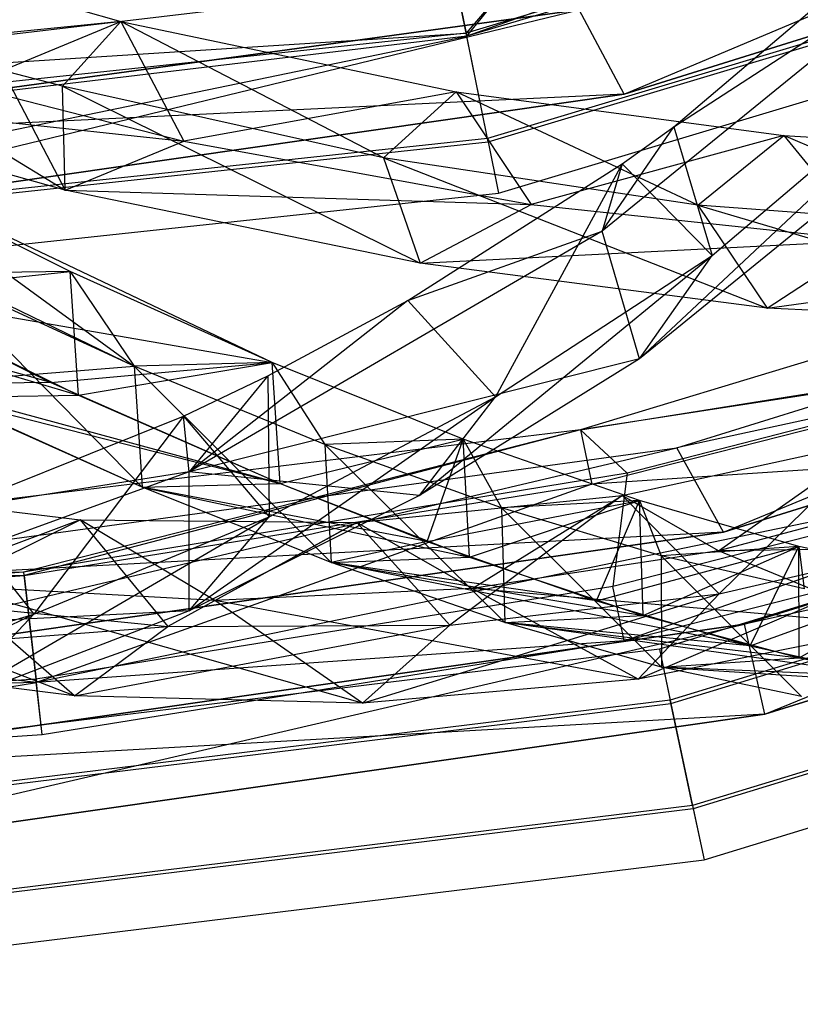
# Model space of a CAD drawing. Extents: x 5.4 to 34.8, y -14.7 to 14.7.
# Tile 99 of 251: x 21.7 to 23.4, y -14.7 to -12.6. Entities that reach past the tile are written whole.
import ezdxf

# ---------------------------------------------------------------- set-up
doc = ezdxf.new("R2010")
doc.units = 0
doc.header["$LTSCALE"] = 2.54
doc.layers.get('0').update_dxf_attribs({"color": 13, "linetype": 'CONTINUOUS'})

# ---------------------------------------------------------------- blocks, each defined once
blk = doc.blocks.new('BOHO_S_PM_7777_STL')
at = {"color": 0}
for p, q in [((24.9036, -11.832, 2.1618), (22.6708, -12.6274, 2.3618)), ((24.9036, -11.832, 2.1618), (22.6708, -12.6274, 2.3618)), ((24.9449, -11.9372, 1.9575), (22.6693, -12.6202, 1.9575)), ((24.9449, -11.9372, 1.9575), (22.6693, -12.6202, 1.9575)), ((24.9476, -11.9441, 2.3618), (22.6708, -12.6274, 2.3618)), ((24.9476, -11.9441, 2.3618), (22.6708, -12.6274, 2.3618)), ((23.0121, -12.7528, 15.0829), (24.9455, -11.9386, 15.0829)), ((23.0121, -12.7528, 15.0829), (24.9455, -11.9386, 15.0829)), ((23.0121, -12.7528, 15.0829), (25.0204, -12.1241, 15.0829)), ((25.0204, -12.1241, 14.8829), (23.0121, -12.7528, 14.8829)), ((25.0204, -12.1241, 14.8829), (23.0121, -12.7528, 14.8829)), ((25.0204, -12.1241, 14.8829), (23.0121, -12.7528, 15.0829)), ((25.0204, -12.1241, 14.8829), (23.0121, -12.7528, 15.0829)), ((23.0121, -12.7528, 15.0829), (25.0204, -12.1241, 15.0829)), ((25.0323, -12.1536, 1.9533), (22.7155, -12.849, 1.9533)), ((25.0323, -12.1536, 1.9533), (22.7155, -12.849, 1.9533)), ((22.7169, -12.8562, 2.3575), (25.0351, -12.1605, 2.3575)), ((22.7169, -12.8562, 2.3575), (25.0351, -12.1605, 2.3575)), ((23.1191, -12.8237, 4.6944), (23.8675, -12.1884, 3.3265)), ((23.1191, -12.8237, 4.6944), (23.8675, -12.1884, 3.3265)), ((22.7393, -12.967, 2.1533), (25.0774, -12.2652, 2.1533)), ((22.7393, -12.967, 2.1533), (25.0774, -12.2652, 2.1533)), ((23.0454, -13.3262, 4.9012), (24.0688, -12.367, 3.1935)), ((23.0454, -13.3262, 4.9012), (24.0688, -12.367, 3.1935)), ((23.2022, -13.1023, 4.7773), (24.0688, -12.367, 3.1935)), ((23.2022, -13.1023, 4.7773), (24.0688, -12.367, 3.1935)), ((21.1844, -12.3859, 15.5429), (21.9212, -12.5952, 14.9865)), ((21.1844, -12.3859, 15.5429), (21.9212, -12.5952, 14.9865)), ((23.7271, -12.4293, 3.4373), (22.9644, -13.0498, 4.8168)), ((23.7271, -12.4293, 3.4373), (22.9644, -13.0498, 4.8168)), ((23.1191, -12.8237, 4.6944), (23.7271, -12.4293, 3.4373)), ((23.1191, -12.8237, 4.6944), (23.7271, -12.4293, 3.4373)), ((22.7897, -12.4797, 2.1618), (22.6693, -12.6202, 1.9575)), ((22.7897, -12.4797, 2.1618), (22.6693, -12.6202, 1.9575)), ((22.6708, -12.6274, 2.3618), (22.7897, -12.4797, 2.1618)), ((22.6708, -12.6274, 2.3618), (22.7897, -12.4797, 2.1618)), ((22.6469, -12.5094, 2.1618), (20.5957, -12.7529, 2.1618)), ((22.6469, -12.5094, 2.1618), (20.5957, -12.7529, 2.1618)), ((22.6708, -12.6274, 2.3618), (22.6469, -12.5094, 2.1618)), ((22.6708, -12.6274, 2.3618), (22.6469, -12.5094, 2.1618)), ((22.6469, -12.5094, 2.1618), (22.6693, -12.6202, 1.9575)), ((22.6469, -12.5094, 2.1618), (22.6693, -12.6202, 1.9575)), ((21.0915, -12.5295, 15.5171), (21.8007, -12.9607, 15.165)), ((21.0915, -12.5295, 15.5171), (21.8007, -12.9607, 15.165)), ((22.9146, -12.5697, 15.0829), (20.8076, -12.858, 15.0829)), ((20.8076, -12.858, 15.0829), (22.9146, -12.5697, 14.8829)), ((22.9146, -12.5697, 14.8829), (20.8076, -12.858, 14.8829)), ((20.8076, -12.858, 15.0829), (22.9146, -12.5697, 14.8829)), ((22.9146, -12.5697, 15.0829), (20.8076, -12.858, 15.0829)), ((22.9146, -12.5697, 14.8829), (20.8076, -12.858, 14.8829)), ((20.929, -13.0513, 15.0829), (22.9146, -12.5697, 15.0829)), ((20.929, -13.0513, 15.0829), (22.9146, -12.5697, 15.0829)), ((23.0121, -12.7528, 15.0829), (22.9146, -12.5697, 15.0829)), ((23.0121, -12.7528, 15.0829), (22.9146, -12.5697, 15.0829)), ((23.0121, -12.7528, 14.8829), (22.9146, -12.5697, 14.8829)), ((23.0121, -12.7528, 14.8829), (22.9146, -12.5697, 14.8829)), ((21.9212, -12.5952, 14.9865), (21.2922, -12.6588, 15.605)), ((21.9212, -12.5952, 14.9865), (21.2922, -12.6588, 15.605)), ((21.6647, -12.7012, 15.1004), (21.9212, -12.5952, 14.9865)), ((21.6647, -12.7012, 15.1004), (21.9212, -12.5952, 14.9865)), ((21.7946, -12.7356, 15.0037), (21.9212, -12.5952, 14.9865)), ((21.7946, -12.7356, 15.0037), (21.9212, -12.5952, 14.9865)), ((22.49, -12.8905, 14.4697), (21.9212, -12.5952, 14.9865)), ((21.9212, -12.5952, 14.9865), (22.6479, -12.7478, 14.4078)), ((22.49, -12.8905, 14.4697), (21.9212, -12.5952, 14.9865)), ((21.9212, -12.5952, 14.9865), (22.6479, -12.7478, 14.4078)), ((21.9212, -12.5952, 14.9865), (22.0572, -12.8547, 15.0511)), ((21.9212, -12.5952, 14.9865), (22.0572, -12.8547, 15.0511)), ((22.6693, -12.6202, 1.9575), (20.307, -12.8734, 1.9575)), ((22.6693, -12.6202, 1.9575), (20.307, -12.8734, 1.9575)), ((20.3104, -13.1141, 2.3575), (22.6708, -12.6274, 2.3618)), ((20.3104, -13.1141, 2.3575), (22.6708, -12.6274, 2.3618)), ((20.5957, -12.7529, 2.1618), (22.6693, -12.6202, 1.9575)), ((20.5957, -12.7529, 2.1618), (22.6693, -12.6202, 1.9575)), ((22.6708, -12.6274, 2.3618), (20.6002, -12.8732, 2.3618)), ((22.6708, -12.6274, 2.3618), (20.6002, -12.8732, 2.3618)), ((22.7155, -12.849, 1.9533), (22.6693, -12.6202, 1.9575)), ((22.7155, -12.849, 1.9533), (22.6693, -12.6202, 1.9575)), ((22.7169, -12.8562, 2.3575), (22.6708, -12.6274, 2.3618)), ((22.7169, -12.8562, 2.3575), (22.6708, -12.6274, 2.3618)), ((23.9283, -12.6078, 3.3043), (23.0454, -13.3262, 4.9012)), ((23.9283, -12.6078, 3.3043), (23.0454, -13.3262, 4.9012)), ((21.2922, -12.6588, 15.605), (22.0572, -12.8547, 15.0511)), ((21.2922, -12.6588, 15.605), (22.0572, -12.8547, 15.0511)), ((21.7946, -12.7356, 15.0037), (21.6647, -12.7012, 15.1004)), ((21.6647, -12.7012, 15.1004), (21.8007, -12.9607, 15.165)), ((21.6647, -12.7012, 15.1004), (21.8007, -12.9607, 15.165)), ((21.7946, -12.7356, 15.0037), (21.6647, -12.7012, 15.1004)), ((23.0121, -12.7528, 14.8829), (20.8076, -12.858, 14.8829)), ((23.0121, -12.7528, 14.8829), (20.8076, -12.858, 14.8829)), ((20.929, -13.0513, 15.0829), (23.0121, -12.7528, 15.0829)), ((23.0121, -12.7528, 14.8829), (20.929, -13.0513, 14.8829)), ((23.0121, -12.7528, 14.8829), (20.929, -13.0513, 14.8829)), ((23.0121, -12.7528, 14.8829), (20.929, -13.0513, 15.0829)), ((23.0121, -12.7528, 14.8829), (20.929, -13.0513, 15.0829)), ((20.929, -13.0513, 15.0829), (23.0121, -12.7528, 15.0829)), ((21.8007, -12.9607, 15.165), (21.0221, -12.7426, 15.7051)), ((21.0221, -12.7426, 15.7051), (22.0572, -12.8547, 15.0511)), ((21.0221, -12.7426, 15.7051), (22.0572, -12.8547, 15.0511)), ((21.8007, -12.9607, 15.165), (21.0221, -12.7426, 15.7051)), ((22.49, -12.8905, 14.4697), (21.7946, -12.7356, 15.0037)), ((21.8007, -12.9607, 15.165), (21.7946, -12.7356, 15.0037)), ((21.7946, -12.7356, 15.0037), (22.5698, -13.1189, 14.5983)), ((21.7946, -12.7356, 15.0037), (22.5698, -13.1189, 14.5983)), ((22.49, -12.8905, 14.4697), (21.7946, -12.7356, 15.0037)), ((21.8007, -12.9607, 15.165), (21.7946, -12.7356, 15.0037)), ((22.6479, -12.7478, 14.4078), (22.0572, -12.8547, 15.0511)), ((22.6479, -12.7478, 14.4078), (22.0572, -12.8547, 15.0511)), ((22.49, -12.8905, 14.4697), (22.6479, -12.7478, 14.4078)), ((22.49, -12.8905, 14.4697), (22.6479, -12.7478, 14.4078)), ((23.1715, -12.9932, 13.9135), (22.6479, -12.7478, 14.4078)), ((22.6479, -12.7478, 14.4078), (23.3575, -12.8426, 13.8053)), ((23.1715, -12.9932, 13.9135), (22.6479, -12.7478, 14.4078)), ((22.6479, -12.7478, 14.4078), (23.3575, -12.8426, 13.8053)), ((22.6479, -12.7478, 14.4078), (22.8103, -12.992, 14.4715)), ((22.6479, -12.7478, 14.4078), (22.8103, -12.992, 14.4715)), ((23.0121, -12.7528, 14.8829), (23.0121, -12.7528, 15.0829)), ((23.0121, -12.7528, 14.8829), (23.0121, -12.7528, 15.0829)), ((25.279, -12.7642, 12.1618), (22.917, -13.4799, 12.1618)), ((25.279, -12.7642, 12.1618), (22.917, -13.4799, 12.1618)), ((22.9644, -13.0498, 4.8168), (23.1191, -12.8237, 4.6944)), ((22.9644, -13.0498, 4.8168), (23.1191, -12.8237, 4.6944)), ((23.0077, -12.9035, 4.8902), (23.1191, -12.8237, 4.6944)), ((23.0077, -12.9035, 4.8902), (23.1191, -12.8237, 4.6944)), ((23.1191, -12.8237, 4.6944), (23.2022, -13.1023, 4.7773)), ((23.1191, -12.8237, 4.6944), (23.2022, -13.1023, 4.7773)), ((23.1256, -13.5192, 4.4547), (25.3098, -12.8404, 4.4547)), ((23.1256, -13.5192, 4.6547), (25.3098, -12.8404, 4.4547)), ((23.1256, -13.5192, 4.4547), (25.3098, -12.8404, 4.4547)), ((23.1256, -13.5192, 4.6547), (25.3098, -12.8404, 4.4547)), ((23.1256, -13.5192, 4.6547), (25.3098, -12.8404, 4.6547)), ((23.1256, -13.5192, 4.6547), (25.3098, -12.8404, 4.6547)), ((23.2271, -13.7014, 4.6547), (25.3098, -12.8404, 4.6547)), ((23.2271, -13.7014, 4.6547), (25.3098, -12.8404, 4.6547)), ((22.7155, -12.849, 1.9533), (20.3103, -13.1068, 1.9533)), ((22.7155, -12.849, 1.9533), (20.3103, -13.1068, 1.9533)), ((20.3104, -13.1141, 2.3575), (22.7169, -12.8562, 2.3575)), ((20.3104, -13.1141, 2.3575), (22.7169, -12.8562, 2.3575)), ((21.8007, -12.9607, 15.165), (22.0572, -12.8547, 15.0511)), ((21.8007, -12.9607, 15.165), (22.0572, -12.8547, 15.0511)), ((22.0572, -12.8547, 15.0511), (22.8103, -12.992, 14.4715)), ((22.0572, -12.8547, 15.0511), (22.8103, -12.992, 14.4715)), ((22.7155, -12.849, 1.9533), (22.7393, -12.967, 2.1533)), ((22.7155, -12.849, 1.9533), (22.7393, -12.967, 2.1533)), ((22.7169, -12.8562, 2.3575), (22.7393, -12.967, 2.1533)), ((22.7169, -12.8562, 2.3575), (22.7393, -12.967, 2.1533)), ((23.3575, -12.8426, 13.8053), (22.8103, -12.992, 14.4715)), ((23.3575, -12.8426, 13.8053), (22.8103, -12.992, 14.4715)), ((23.1715, -12.9932, 13.9135), (23.3575, -12.8426, 13.8053)), ((23.1715, -12.9932, 13.9135), (23.3575, -12.8426, 13.8053)), ((23.8331, -13.0428, 13.3333), (23.3575, -12.8426, 13.8053)), ((23.3575, -12.8426, 13.8053), (24.0427, -12.8782, 13.1771)), ((23.8331, -13.0428, 13.3333), (23.3575, -12.8426, 13.8053)), ((23.3575, -12.8426, 13.8053), (24.0427, -12.8782, 13.1771)), ((23.3575, -12.8426, 13.8053), (23.5442, -13.0699, 13.8644)), ((23.3575, -12.8426, 13.8053), (23.5442, -13.0699, 13.8644)), ((23.1715, -12.9932, 13.9135), (22.49, -12.8905, 14.4697)), ((22.49, -12.8905, 14.4697), (22.5698, -13.1189, 14.5983)), ((22.49, -12.8905, 14.4697), (22.5698, -13.1189, 14.5983)), ((22.49, -12.8905, 14.4697), (23.322, -13.2164, 14.0031)), ((22.49, -12.8905, 14.4697), (23.322, -13.2164, 14.0031)), ((23.1715, -12.9932, 13.9135), (22.49, -12.8905, 14.4697)), ((22.5427, -13.1997, 5.6867), (23.0077, -12.9035, 4.8902)), ((22.5427, -13.1997, 5.6867), (23.0077, -12.9035, 4.8902)), ((23.0077, -12.9035, 4.8902), (22.733, -13.4082, 5.5848)), ((23.0077, -12.9035, 4.8902), (22.733, -13.4082, 5.5848)), ((23.0077, -12.9035, 4.8902), (22.9644, -13.0498, 4.8168)), ((23.0077, -12.9035, 4.8902), (22.9644, -13.0498, 4.8168)), ((23.0077, -12.9035, 4.8902), (23.2022, -13.1023, 4.7773)), ((23.0077, -12.9035, 4.8902), (23.2022, -13.1023, 4.7773)), ((21.0584, -12.9098, 14.5187), (21.95, -13.342, 13.3555)), ((21.0584, -12.9098, 14.5187), (21.95, -13.342, 13.3555)), ((21.8109, -13.1368, 13.9815), (21.3554, -12.9093, 14.5611)), ((21.8109, -13.1368, 13.9815), (21.3554, -12.9093, 14.5611)), ((22.2492, -13.3341, 13.3765), (21.3554, -12.9093, 14.5611)), ((21.3554, -12.9093, 14.5611), (21.95, -13.342, 13.3555)), ((21.3554, -12.9093, 14.5611), (21.95, -13.342, 13.3555)), ((22.2492, -13.3341, 13.3765), (21.3554, -12.9093, 14.5611)), ((20.3121, -13.2271, 2.1533), (22.7393, -12.967, 2.1533)), ((20.3121, -13.2271, 2.1533), (22.7393, -12.967, 2.1533)), ((22.5698, -13.1189, 14.5983), (21.8007, -12.9607, 15.165)), ((21.8007, -12.9607, 15.165), (22.8103, -12.992, 14.4715)), ((21.8007, -12.9607, 15.165), (22.8103, -12.992, 14.4715)), ((22.5698, -13.1189, 14.5983), (21.8007, -12.9607, 15.165)), ((22.5698, -13.1189, 14.5983), (22.8103, -12.992, 14.4715)), ((22.5698, -13.1189, 14.5983), (22.8103, -12.992, 14.4715)), ((22.8103, -12.992, 14.4715), (23.5442, -13.0699, 13.8644)), ((22.8103, -12.992, 14.4715), (23.5442, -13.0699, 13.8644)), ((23.8331, -13.0428, 13.3333), (23.1715, -12.9932, 13.9135)), ((23.1715, -12.9932, 13.9135), (23.322, -13.2164, 14.0031)), ((23.1715, -12.9932, 13.9135), (23.322, -13.2164, 14.0031)), ((23.1715, -12.9932, 13.9135), (24.0499, -13.2523, 13.3773)), ((23.1715, -12.9932, 13.9135), (24.0499, -13.2523, 13.3773)), ((23.8331, -13.0428, 13.3333), (23.1715, -12.9932, 13.9135)), ((25.3847, -13.0258, 4.4547), (23.1256, -13.5192, 4.4547)), ((25.3847, -13.0258, 4.4547), (23.1256, -13.5192, 4.4547)), ((23.2271, -13.7014, 4.4547), (25.3847, -13.0258, 4.4547)), ((25.3847, -13.0258, 4.4547), (23.2271, -13.7014, 4.6547)), ((25.3847, -13.0258, 4.4547), (23.2271, -13.7014, 4.6547)), ((25.3847, -13.0258, 4.6547), (23.2271, -13.7014, 4.6547)), ((23.2271, -13.7014, 4.4547), (25.3847, -13.0258, 4.4547)), ((25.3847, -13.0258, 4.6547), (23.2271, -13.7014, 4.6547)), ((22.9644, -13.0498, 4.8168), (22.069, -13.5708, 6.324)), ((22.9644, -13.0498, 4.8168), (22.069, -13.5708, 6.324)), ((22.5427, -13.1997, 5.6867), (22.9644, -13.0498, 4.8168)), ((22.5427, -13.1997, 5.6867), (22.9644, -13.0498, 4.8168)), ((23.0454, -13.3262, 4.9012), (22.9644, -13.0498, 4.8168)), ((23.0454, -13.3262, 4.9012), (22.9644, -13.0498, 4.8168)), ((22.5698, -13.1189, 14.5983), (23.5442, -13.0699, 13.8644)), ((22.5698, -13.1189, 14.5983), (23.5442, -13.0699, 13.8644)), ((23.322, -13.2164, 14.0031), (23.5442, -13.0699, 13.8644)), ((23.322, -13.2164, 14.0031), (23.5442, -13.0699, 13.8644)), ((23.322, -13.2164, 14.0031), (24.2516, -13.0874, 13.2284)), ((23.322, -13.2164, 14.0031), (24.2516, -13.0874, 13.2284)), ((22.568, -13.6224, 5.7148), (23.2022, -13.1023, 4.7773)), ((22.568, -13.6224, 5.7148), (23.2022, -13.1023, 4.7773)), ((22.733, -13.4082, 5.5848), (23.2022, -13.1023, 4.7773)), ((22.733, -13.4082, 5.5848), (23.2022, -13.1023, 4.7773)), ((23.0454, -13.3262, 4.9012), (23.2022, -13.1023, 4.7773)), ((23.0454, -13.3262, 4.9012), (23.2022, -13.1023, 4.7773)), ((21.3734, -13.1826, 14.4388), (21.8109, -13.1368, 13.9815)), ((21.3734, -13.1826, 14.4388), (21.8109, -13.1368, 13.9815)), ((21.8109, -13.1368, 13.9815), (21.5128, -13.1411, 13.9486)), ((21.8109, -13.1368, 13.9815), (21.5128, -13.1411, 13.9486)), ((21.8295, -13.4049, 13.8482), (21.8109, -13.1368, 13.9815)), ((21.8295, -13.4049, 13.8482), (21.8109, -13.1368, 13.9815)), ((22.2492, -13.3341, 13.3765), (21.8109, -13.1368, 13.9815)), ((21.8109, -13.1368, 13.9815), (21.95, -13.342, 13.3555)), ((21.8109, -13.1368, 13.9815), (21.95, -13.342, 13.3555)), ((22.2492, -13.3341, 13.3765), (21.8109, -13.1368, 13.9815)), ((23.322, -13.2164, 14.0031), (22.5698, -13.1189, 14.5983)), ((23.322, -13.2164, 14.0031), (22.5698, -13.1189, 14.5983)), ((21.95, -13.342, 13.3555), (21.5128, -13.1411, 13.9486)), ((21.5128, -13.1411, 13.9486), (21.967, -13.6043, 13.2109)), ((21.5128, -13.1411, 13.9486), (21.967, -13.6043, 13.2109)), ((21.95, -13.342, 13.3555), (21.5128, -13.1411, 13.9486)), ((21.0764, -13.1832, 14.3964), (21.8295, -13.4049, 13.8482)), ((21.0764, -13.1832, 14.3964), (21.8295, -13.4049, 13.8482)), ((21.7695, -13.377, 13.9285), (21.0764, -13.1832, 14.3964)), ((21.7695, -13.377, 13.9285), (21.0764, -13.1832, 14.3964)), ((21.3734, -13.1826, 14.4388), (21.8295, -13.4049, 13.8482)), ((21.3734, -13.1826, 14.4388), (21.8295, -13.4049, 13.8482)), ((21.3734, -13.1826, 14.4388), (22.2492, -13.3341, 13.3765)), ((21.3734, -13.1826, 14.4388), (21.7695, -13.377, 13.9285)), ((21.3734, -13.1826, 14.4388), (22.2492, -13.3341, 13.3765)), ((21.3734, -13.1826, 14.4388), (21.7695, -13.377, 13.9285)), ((22.5427, -13.1997, 5.6867), (22.069, -13.5708, 6.324)), ((22.5427, -13.1997, 5.6867), (22.069, -13.5708, 6.324)), ((22.2393, -13.363, 6.1903), (22.5427, -13.1997, 5.6867)), ((22.2393, -13.363, 6.1903), (22.5427, -13.1997, 5.6867)), ((22.5427, -13.1997, 5.6867), (22.733, -13.4082, 5.5848)), ((22.5427, -13.1997, 5.6867), (22.733, -13.4082, 5.5848)), ((25.4614, -13.2157, 10.1567), (23.2723, -13.9011, 10.1567)), ((23.2723, -13.9011, 10.1567), (25.4614, -13.2157, 9.9567)), ((25.4614, -13.2157, 9.9567), (23.2723, -13.9011, 9.9567)), ((23.2723, -13.9011, 10.1567), (25.4614, -13.2157, 9.9567)), ((25.4614, -13.2157, 10.1567), (23.2723, -13.9011, 10.1567)), ((25.4614, -13.2157, 9.9567), (23.2723, -13.9011, 9.9567)), ((23.3165, -14.0961, 10.1567), (25.4614, -13.2157, 10.1567)), ((23.3165, -14.0961, 10.1567), (25.4614, -13.2157, 10.1567)), ((24.0499, -13.2523, 13.3773), (23.322, -13.2164, 14.0031)), ((24.0499, -13.2523, 13.3773), (23.322, -13.2164, 14.0031)), ((25.4663, -13.2278, 7.6618), (23.0881, -13.9548, 7.6618)), ((25.4663, -13.2278, 7.6618), (23.0881, -13.9548, 7.6618)), ((22.917, -13.4799, 12.1618), (24.1468, -13.2832, 11.9575)), ((22.917, -13.4799, 12.1618), (24.1468, -13.2832, 11.9575)), ((24.1468, -13.2832, 11.9575), (23.0181, -13.5741, 11.9575)), ((24.1468, -13.2832, 11.9575), (23.0181, -13.5741, 11.9575)), ((24.149, -13.2903, 12.3618), (22.917, -13.4799, 12.1618)), ((24.149, -13.2903, 12.3618), (22.917, -13.4799, 12.1618)), ((22.9414, -13.5977, 12.3618), (24.149, -13.2903, 12.3618)), ((22.9414, -13.5977, 12.3618), (24.149, -13.2903, 12.3618)), ((23.0454, -13.3262, 4.9012), (22.069, -13.5708, 6.324)), ((23.0454, -13.3262, 4.9012), (22.069, -13.5708, 6.324)), ((23.0454, -13.3262, 4.9012), (22.568, -13.6224, 5.7148)), ((23.0454, -13.3262, 4.9012), (22.568, -13.6224, 5.7148)), ((21.4715, -13.3808, 13.8942), (21.95, -13.342, 13.3555)), ((21.4715, -13.3808, 13.8942), (21.95, -13.342, 13.3555)), ((21.7695, -13.377, 13.9285), (22.2492, -13.3341, 13.3765)), ((21.7695, -13.377, 13.9285), (22.2492, -13.3341, 13.3765)), ((21.8295, -13.4049, 13.8482), (22.2492, -13.3341, 13.3765)), ((21.8295, -13.4049, 13.8482), (22.2492, -13.3341, 13.3765)), ((22.2492, -13.3341, 13.3765), (21.95, -13.342, 13.3555)), ((22.2492, -13.3341, 13.3765), (21.95, -13.342, 13.3555)), ((22.2492, -13.3341, 13.3765), (21.95, -13.342, 13.3555)), ((22.3632, -13.5115, 12.7379), (21.95, -13.342, 13.3555)), ((21.95, -13.342, 13.3555), (21.967, -13.6043, 13.2109)), ((21.95, -13.342, 13.3555), (21.967, -13.6043, 13.2109)), ((21.95, -13.342, 13.3555), (22.3767, -13.7673, 12.5818)), ((21.95, -13.342, 13.3555), (22.3767, -13.7673, 12.5818)), ((22.3632, -13.5115, 12.7379), (21.95, -13.342, 13.3555)), ((21.95, -13.342, 13.3555), (21.967, -13.6043, 13.2109)), ((22.2662, -13.5964, 13.2319), (22.2492, -13.3341, 13.3765)), ((22.2662, -13.5964, 13.2319), (22.2492, -13.3341, 13.3765)), ((22.6629, -13.4999, 12.7447), (22.2492, -13.3341, 13.3765)), ((22.2492, -13.3341, 13.3765), (22.3632, -13.5115, 12.7379)), ((22.2492, -13.3341, 13.3765), (22.3632, -13.5115, 12.7379)), ((22.6629, -13.4999, 12.7447), (22.2492, -13.3341, 13.3765)), ((22.2662, -13.5964, 13.2319), (22.2492, -13.3341, 13.3765)), ((25.5086, -13.3326, 7.4575), (23.1116, -14.0654, 7.4575)), ((25.5086, -13.3326, 7.4575), (23.1116, -14.0654, 7.4575)), ((23.1132, -14.0726, 7.8618), (25.5114, -13.3394, 7.8618)), ((23.1132, -14.0726, 7.8618), (25.5114, -13.3394, 7.8618)), ((22.0569, -13.4505, 6.4872), (22.2393, -13.363, 6.1903)), ((22.0569, -13.4505, 6.4872), (22.2393, -13.363, 6.1903)), ((22.2393, -13.363, 6.1903), (22.069, -13.5708, 6.324)), ((22.2393, -13.363, 6.1903), (22.069, -13.5708, 6.324)), ((22.2393, -13.363, 6.1903), (22.2424, -13.6684, 6.3971)), ((22.2393, -13.363, 6.1903), (22.2424, -13.6684, 6.3971)), ((21.7695, -13.377, 13.9285), (21.4715, -13.3808, 13.8942)), ((21.7695, -13.377, 13.9285), (21.4715, -13.3808, 13.8942)), ((21.967, -13.6043, 13.2109), (21.4715, -13.3808, 13.8942)), ((22.2662, -13.5964, 13.2319), (21.4715, -13.3808, 13.8942)), ((21.967, -13.6043, 13.2109), (21.4715, -13.3808, 13.8942)), ((22.2662, -13.5964, 13.2319), (21.4715, -13.3808, 13.8942)), ((21.7695, -13.377, 13.9285), (22.2662, -13.5964, 13.2319)), ((21.7695, -13.377, 13.9285), (22.2662, -13.5964, 13.2319)), ((21.5313, -13.4092, 13.8153), (21.8295, -13.4049, 13.8482)), ((21.5313, -13.4092, 13.8153), (21.8295, -13.4049, 13.8482)), ((21.967, -13.6043, 13.2109), (21.5313, -13.4092, 13.8153)), ((21.5313, -13.4092, 13.8153), (22.2662, -13.5964, 13.2319)), ((21.5313, -13.4092, 13.8153), (22.2662, -13.5964, 13.2319)), ((21.967, -13.6043, 13.2109), (21.5313, -13.4092, 13.8153)), ((21.8295, -13.4049, 13.8482), (22.2662, -13.5964, 13.2319)), ((21.8295, -13.4049, 13.8482), (22.2662, -13.5964, 13.2319)), ((22.069, -13.8721, 6.5329), (22.733, -13.4082, 5.5848)), ((22.069, -13.8721, 6.5329), (22.733, -13.4082, 5.5848)), ((22.2424, -13.6684, 6.3971), (22.733, -13.4082, 5.5848)), ((22.2424, -13.6684, 6.3971), (22.733, -13.4082, 5.5848)), ((22.568, -13.6224, 5.7148), (22.733, -13.4082, 5.5848)), ((22.568, -13.6224, 5.7148), (22.733, -13.4082, 5.5848)), ((25.5363, -13.4011, 9.9567), (23.2723, -13.9011, 9.9567)), ((25.5363, -13.4011, 9.9567), (23.2723, -13.9011, 9.9567)), ((23.3165, -14.0961, 10.1567), (25.5363, -13.4011, 10.1567)), ((25.5363, -13.4011, 9.9567), (23.3165, -14.0961, 9.9567)), ((25.5363, -13.4011, 9.9567), (23.3165, -14.0961, 9.9567)), ((25.5363, -13.4011, 9.9567), (23.3165, -14.0961, 10.1567)), ((25.5363, -13.4011, 9.9567), (23.3165, -14.0961, 10.1567)), ((23.3165, -14.0961, 10.1567), (25.5363, -13.4011, 10.1567)), ((21.5523, -13.6523, 7.2874), (22.0569, -13.4505, 6.4872)), ((21.5523, -13.6523, 7.2874), (22.0569, -13.4505, 6.4872)), ((22.0569, -13.4505, 6.4872), (21.7322, -13.8795, 7.2098)), ((22.0569, -13.4505, 6.4872), (21.7322, -13.8795, 7.2098)), ((22.069, -13.5708, 6.324), (22.0569, -13.4505, 6.4872)), ((22.069, -13.5708, 6.324), (22.0569, -13.4505, 6.4872)), ((22.0569, -13.4505, 6.4872), (22.2424, -13.6684, 6.3971)), ((22.0569, -13.4505, 6.4872), (22.2424, -13.6684, 6.3971)), ((22.917, -13.4799, 12.1618), (20.6226, -13.7575, 12.1618)), ((22.917, -13.4799, 12.1618), (20.6226, -13.7575, 12.1618)), ((22.917, -13.4799, 12.1618), (21.7103, -13.7884, 11.9575)), ((22.917, -13.4799, 12.1618), (21.7103, -13.7884, 11.9575)), ((22.917, -13.4799, 12.1618), (21.7112, -13.7957, 12.3618)), ((22.917, -13.4799, 12.1618), (21.7112, -13.7957, 12.3618)), ((22.917, -13.4799, 12.1618), (22.9414, -13.5977, 12.3618)), ((22.917, -13.4799, 12.1618), (22.9414, -13.5977, 12.3618)), ((22.917, -13.4799, 12.1618), (23.0181, -13.5741, 11.9575)), ((22.917, -13.4799, 12.1618), (23.0181, -13.5741, 11.9575)), ((22.2662, -13.5964, 13.2319), (22.6629, -13.4999, 12.7447)), ((22.2662, -13.5964, 13.2319), (22.6629, -13.4999, 12.7447)), ((22.2662, -13.5964, 13.2319), (22.6629, -13.4999, 12.7447)), ((22.6629, -13.4999, 12.7447), (22.3632, -13.5115, 12.7379)), ((22.6629, -13.4999, 12.7447), (22.3632, -13.5115, 12.7379)), ((22.5849, -13.722, 12.7389), (22.6629, -13.4999, 12.7447)), ((22.5849, -13.722, 12.7389), (22.6629, -13.4999, 12.7447)), ((22.6764, -13.7557, 12.5886), (22.6629, -13.4999, 12.7447)), ((22.6764, -13.7557, 12.5886), (22.6629, -13.4999, 12.7447)), ((23.0451, -13.6331, 12.0846), (22.6629, -13.4999, 12.7447)), ((22.6629, -13.4999, 12.7447), (22.7457, -13.6487, 12.0943)), ((22.6629, -13.4999, 12.7447), (22.7457, -13.6487, 12.0943)), ((23.0451, -13.6331, 12.0846), (22.6629, -13.4999, 12.7447)), ((23.0451, -13.6331, 12.0846), (22.6629, -13.4999, 12.7447)), ((20.8594, -13.8292, 4.4547), (23.1256, -13.5192, 4.4547)), ((20.8594, -13.8292, 4.6547), (23.1256, -13.5192, 4.4547)), ((20.8594, -13.8292, 4.4547), (23.1256, -13.5192, 4.4547)), ((20.8594, -13.8292, 4.6547), (23.1256, -13.5192, 4.4547)), ((20.8594, -13.8292, 4.6547), (23.1256, -13.5192, 4.6547)), ((20.8594, -13.8292, 4.6547), (23.1256, -13.5192, 4.6547)), ((20.989, -14.022, 4.6547), (23.1256, -13.5192, 4.6547)), ((20.989, -14.022, 4.6547), (23.1256, -13.5192, 4.6547)), ((24.2167, -13.5136, 12.3575), (21.7379, -14.0276, 12.3575)), ((24.2167, -13.5136, 12.3575), (21.7379, -14.0276, 12.3575)), ((22.7457, -13.6487, 12.0943), (22.3632, -13.5115, 12.7379)), ((22.3632, -13.5115, 12.7379), (22.3767, -13.7673, 12.5818)), ((22.3632, -13.5115, 12.7379), (22.3767, -13.7673, 12.5818)), ((22.3632, -13.5115, 12.7379), (22.7533, -13.8975, 11.9268)), ((22.3632, -13.5115, 12.7379), (22.7533, -13.8975, 11.9268)), ((22.7457, -13.6487, 12.0943), (22.3632, -13.5115, 12.7379)), ((24.2167, -13.5136, 12.3575), (22.9414, -13.5977, 12.3618)), ((24.2167, -13.5136, 12.3575), (22.9414, -13.5977, 12.3618)), ((24.2145, -13.5066, 11.9533), (22.9873, -13.8191, 11.9533)), ((24.2145, -13.5066, 11.9533), (22.9873, -13.8191, 11.9533)), ((23.0074, -13.622, 10.3979), (23.5561, -13.5027, 9.6423)), ((23.0074, -13.622, 10.3979), (23.5561, -13.5027, 9.6423)), ((23.0118, -13.9369, 12.1533), (24.2167, -13.5136, 12.3575)), ((23.0118, -13.9369, 12.1533), (24.2167, -13.5136, 12.3575)), ((23.2271, -13.7014, 4.4547), (23.1256, -13.5192, 4.4547)), ((23.2271, -13.7014, 4.4547), (23.1256, -13.5192, 4.4547)), ((23.1256, -13.5192, 4.6547), (23.1256, -13.5192, 4.4547)), ((23.1256, -13.5192, 4.6547), (23.1256, -13.5192, 4.4547)), ((23.2271, -13.7014, 4.6547), (23.1256, -13.5192, 4.6547)), ((23.2271, -13.7014, 4.6547), (23.1256, -13.5192, 4.6547)), ((23.2166, -13.7417, 10.0428), (23.5561, -13.5027, 9.6423)), ((23.2166, -13.7417, 10.0428), (23.5561, -13.5027, 9.6423)), ((23.5561, -13.5027, 9.6423), (23.2176, -13.8355, 10.3822)), ((23.5561, -13.5027, 9.6423), (23.2176, -13.8355, 10.3822)), ((25.5961, -13.549, 7.4533), (23.1602, -14.2937, 7.4533)), ((25.5961, -13.549, 7.4533), (23.1602, -14.2937, 7.4533)), ((25.5988, -13.5558, 7.8575), (23.1617, -14.3009, 7.8575)), ((25.5988, -13.5558, 7.8575), (23.1617, -14.3009, 7.8575)), ((22.069, -13.5708, 6.324), (21.1043, -13.9207, 7.8345)), ((22.069, -13.5708, 6.324), (21.1043, -13.9207, 7.8345)), ((22.069, -13.5708, 6.324), (21.5523, -13.6523, 7.2874)), ((22.069, -13.5708, 6.324), (21.5523, -13.6523, 7.2874)), ((23.0181, -13.5741, 11.9575), (21.7103, -13.7884, 11.9575)), ((23.0181, -13.5741, 11.9575), (21.7103, -13.7884, 11.9575)), ((22.568, -13.6224, 5.7148), (22.069, -13.5708, 6.324)), ((22.568, -13.6224, 5.7148), (22.069, -13.5708, 6.324)), ((22.069, -13.8721, 6.5329), (22.069, -13.5708, 6.324)), ((22.069, -13.8721, 6.5329), (22.069, -13.5708, 6.324)), ((23.0181, -13.5741, 11.9575), (22.9873, -13.8191, 11.9533)), ((23.0181, -13.5741, 11.9575), (22.9873, -13.8191, 11.9533)), ((21.2137, -13.5996, 12.5216), (21.8329, -13.675, 11.8393)), ((21.2137, -13.5996, 12.5216), (21.8329, -13.675, 11.8393)), ((21.7112, -13.7957, 12.3618), (22.9414, -13.5977, 12.3618)), ((21.7112, -13.7957, 12.3618), (22.9414, -13.5977, 12.3618)), ((22.9414, -13.5977, 12.3618), (21.7379, -14.0276, 12.3575)), ((22.9414, -13.5977, 12.3618), (21.7379, -14.0276, 12.3575)), ((21.967, -13.6043, 13.2109), (22.2662, -13.5964, 13.2319)), ((21.967, -13.6043, 13.2109), (22.2662, -13.5964, 13.2319)), ((21.967, -13.6043, 13.2109), (22.2662, -13.5964, 13.2319)), ((21.967, -13.6043, 13.2109), (22.2662, -13.5964, 13.2319)), ((22.3767, -13.7673, 12.5818), (21.967, -13.6043, 13.2109)), ((21.967, -13.6043, 13.2109), (22.6764, -13.7557, 12.5886)), ((21.967, -13.6043, 13.2109), (22.6764, -13.7557, 12.5886)), ((22.3767, -13.7673, 12.5818), (21.967, -13.6043, 13.2109)), ((22.5849, -13.722, 12.7389), (21.967, -13.6043, 13.2109)), ((22.3767, -13.7673, 12.5818), (21.967, -13.6043, 13.2109)), ((22.5849, -13.722, 12.7389), (21.967, -13.6043, 13.2109)), ((22.2662, -13.5964, 13.2319), (22.6764, -13.7557, 12.5886)), ((22.2662, -13.5964, 13.2319), (22.6764, -13.7557, 12.5886)), ((22.2662, -13.5964, 13.2319), (22.5849, -13.722, 12.7389)), ((22.2662, -13.5964, 13.2319), (22.5849, -13.722, 12.7389)), ((23.7272, -13.607, 9.3192), (23.2166, -13.7417, 10.0428)), ((23.7272, -13.607, 9.3192), (23.2166, -13.7417, 10.0428)), ((22.568, -13.6224, 5.7148), (22.069, -13.8721, 6.5329)), ((22.568, -13.6224, 5.7148), (22.069, -13.8721, 6.5329)), ((22.4328, -13.6806, 11.1316), (23.0074, -13.622, 10.3979)), ((22.4328, -13.6806, 11.1316), (23.0074, -13.622, 10.3979)), ((23.0074, -13.622, 10.3979), (22.6338, -13.9033, 11.1349)), ((23.0074, -13.622, 10.3979), (22.6338, -13.9033, 11.1349)), ((22.6822, -13.8236, 10.749), (23.0074, -13.622, 10.3979)), ((22.6822, -13.8236, 10.749), (23.0074, -13.622, 10.3979)), ((23.2166, -13.7417, 10.0428), (23.0074, -13.622, 10.3979)), ((23.2166, -13.7417, 10.0428), (23.0074, -13.622, 10.3979)), ((23.0074, -13.622, 10.3979), (23.2176, -13.8355, 10.3822)), ((23.0074, -13.622, 10.3979), (23.2176, -13.8355, 10.3822)), ((23.0118, -13.9369, 12.1533), (24.2494, -13.6218, 12.1533)), ((23.0118, -13.9369, 12.1533), (24.2494, -13.6218, 12.1533)), ((22.5849, -13.722, 12.7389), (23.0451, -13.6331, 12.0846)), ((22.5849, -13.722, 12.7389), (23.0451, -13.6331, 12.0846)), ((22.6764, -13.7557, 12.5886), (23.0451, -13.6331, 12.0846)), ((22.6764, -13.7557, 12.5886), (23.0451, -13.6331, 12.0846)), ((23.0451, -13.6331, 12.0846), (22.7457, -13.6487, 12.0943)), ((23.0451, -13.6331, 12.0846), (22.7457, -13.6487, 12.0943)), ((23.092, -13.753, 11.4235), (22.7457, -13.6487, 12.0943)), ((22.7457, -13.6487, 12.0943), (22.7533, -13.8975, 11.9268)), ((22.7457, -13.6487, 12.0943), (22.7533, -13.8975, 11.9268)), ((22.7457, -13.6487, 12.0943), (23.0929, -13.9943, 11.2453)), ((22.7457, -13.6487, 12.0943), (23.0929, -13.9943, 11.2453)), ((23.092, -13.753, 11.4235), (22.7457, -13.6487, 12.0943)), ((22.9519, -13.8502, 12.1065), (23.0451, -13.6331, 12.0846)), ((22.9519, -13.8502, 12.1065), (23.0451, -13.6331, 12.0846)), ((23.0527, -13.8818, 11.917), (23.0451, -13.6331, 12.0846)), ((23.0527, -13.8818, 11.917), (23.0451, -13.6331, 12.0846)), ((23.3902, -13.7326, 11.3974), (23.0451, -13.6331, 12.0846)), ((23.0451, -13.6331, 12.0846), (23.092, -13.753, 11.4235)), ((23.0451, -13.6331, 12.0846), (23.092, -13.753, 11.4235)), ((23.3902, -13.7326, 11.3974), (23.0451, -13.6331, 12.0846)), ((23.3902, -13.7326, 11.3974), (23.0451, -13.6331, 12.0846)), ((21.5503, -14.0718, 7.3511), (22.2424, -13.6684, 6.3971)), ((21.5503, -14.0718, 7.3511), (22.2424, -13.6684, 6.3971)), ((21.5523, -13.6523, 7.2874), (21.7322, -13.8795, 7.2098)), ((21.5523, -13.6523, 7.2874), (21.7322, -13.8795, 7.2098)), ((21.7322, -13.8795, 7.2098), (22.2424, -13.6684, 6.3971)), ((21.7322, -13.8795, 7.2098), (22.2424, -13.6684, 6.3971)), ((22.069, -13.8721, 6.5329), (22.2424, -13.6684, 6.3971)), ((22.069, -13.8721, 6.5329), (22.2424, -13.6684, 6.3971)), ((23.1852, -14.4114, 7.6533), (25.6412, -13.6606, 7.6533)), ((23.1852, -14.4114, 7.6533), (25.6412, -13.6606, 7.6533)), ((21.8329, -13.675, 11.8393), (21.3854, -13.8424, 12.5618)), ((21.8329, -13.675, 11.8393), (21.3854, -13.8424, 12.5618)), ((21.5454, -13.8172, 12.0944), (21.8329, -13.675, 11.8393)), ((21.5454, -13.8172, 12.0944), (21.8329, -13.675, 11.8393)), ((22.1248, -13.8498, 11.4341), (21.8329, -13.675, 11.8393)), ((21.8329, -13.675, 11.8393), (22.4328, -13.6806, 11.1316)), ((22.1248, -13.8498, 11.4341), (21.8329, -13.675, 11.8393)), ((21.8329, -13.675, 11.8393), (22.4328, -13.6806, 11.1316)), ((21.8329, -13.675, 11.8393), (22.0232, -13.9057, 11.863)), ((21.8329, -13.675, 11.8393), (22.0232, -13.9057, 11.863)), ((22.4328, -13.6806, 11.1316), (22.0232, -13.9057, 11.863)), ((22.4328, -13.6806, 11.1316), (22.0232, -13.9057, 11.863)), ((22.1248, -13.8498, 11.4341), (22.4328, -13.6806, 11.1316)), ((22.1248, -13.8498, 11.4341), (22.4328, -13.6806, 11.1316)), ((22.6822, -13.8236, 10.749), (22.4328, -13.6806, 11.1316)), ((22.6822, -13.8236, 10.749), (22.4328, -13.6806, 11.1316)), ((22.4328, -13.6806, 11.1316), (22.6338, -13.9033, 11.1349)), ((22.4328, -13.6806, 11.1316), (22.6338, -13.9033, 11.1349)), ((23.2271, -13.7014, 4.4547), (20.8594, -13.8292, 4.4547)), ((23.2271, -13.7014, 4.4547), (20.8594, -13.8292, 4.4547)), ((20.989, -14.022, 4.4547), (23.2271, -13.7014, 4.4547)), ((23.2271, -13.7014, 4.4547), (20.989, -14.022, 4.6547)), ((23.2271, -13.7014, 4.4547), (20.989, -14.022, 4.6547)), ((23.2271, -13.7014, 4.6547), (20.989, -14.022, 4.6547)), ((20.989, -14.022, 4.4547), (23.2271, -13.7014, 4.4547)), ((23.2271, -13.7014, 4.6547), (20.989, -14.022, 4.6547)), ((23.042, -14.02, 10.5407), (23.7739, -13.7064, 9.6093)), ((23.042, -14.02, 10.5407), (23.7739, -13.7064, 9.6093)), ((23.2176, -13.8355, 10.3822), (23.7739, -13.7064, 9.6093)), ((23.2176, -13.8355, 10.3822), (23.7739, -13.7064, 9.6093)), ((23.2271, -13.7014, 4.4547), (23.2271, -13.7014, 4.6547)), ((23.2271, -13.7014, 4.4547), (23.2271, -13.7014, 4.6547)), ((21.8203, -14.0564, 12.0247), (20.9463, -13.7192, 12.7274)), ((21.8203, -14.0564, 12.0247), (20.9463, -13.7192, 12.7274)), ((22.5849, -13.722, 12.7389), (22.3767, -13.7673, 12.5818)), ((22.5849, -13.722, 12.7389), (22.3767, -13.7673, 12.5818)), ((22.5849, -13.722, 12.7389), (22.9519, -13.8502, 12.1065)), ((22.5849, -13.722, 12.7389), (22.9519, -13.8502, 12.1065)), ((22.9519, -13.8502, 12.1065), (23.3902, -13.7326, 11.3974)), ((22.9519, -13.8502, 12.1065), (23.3902, -13.7326, 11.3974)), ((23.0527, -13.8818, 11.917), (23.3902, -13.7326, 11.3974)), ((23.0527, -13.8818, 11.917), (23.3902, -13.7326, 11.3974)), ((23.3902, -13.7326, 11.3974), (23.092, -13.753, 11.4235)), ((23.3902, -13.7326, 11.3974), (23.092, -13.753, 11.4235)), ((24.1521, -13.7314, 8.9712), (23.2166, -13.7417, 10.0428)), ((24.1521, -13.7314, 8.9712), (23.2166, -13.7417, 10.0428)), ((23.285, -13.9476, 11.4493), (23.3902, -13.7326, 11.3974)), ((23.285, -13.9476, 11.4493), (23.3902, -13.7326, 11.3974)), ((23.3911, -13.9739, 11.2192), (23.3902, -13.7326, 11.3974)), ((23.3911, -13.9739, 11.2192), (23.3902, -13.7326, 11.3974)), ((23.6979, -13.7984, 10.6875), (23.3902, -13.7326, 11.3974)), ((23.3902, -13.7326, 11.3974), (23.4018, -13.824, 10.7287)), ((23.3902, -13.7326, 11.3974), (23.4018, -13.824, 10.7287)), ((23.6979, -13.7984, 10.6875), (23.3902, -13.7326, 11.3974)), ((23.6979, -13.7984, 10.6875), (23.3902, -13.7326, 11.3974)), ((20.6226, -13.7575, 12.1618), (21.7112, -13.7957, 12.3618)), ((20.6226, -13.7575, 12.1618), (21.7112, -13.7957, 12.3618)), ((20.6226, -13.7575, 12.1618), (21.7103, -13.7884, 11.9575)), ((20.6226, -13.7575, 12.1618), (21.7103, -13.7884, 11.9575)), ((22.3767, -13.7673, 12.5818), (22.6764, -13.7557, 12.5886)), ((22.3767, -13.7673, 12.5818), (22.6764, -13.7557, 12.5886)), ((22.6764, -13.7557, 12.5886), (23.0527, -13.8818, 11.917)), ((22.6764, -13.7557, 12.5886), (23.0527, -13.8818, 11.917)), ((23.2166, -13.7417, 10.0428), (22.6822, -13.8236, 10.749)), ((23.2166, -13.7417, 10.0428), (22.6822, -13.8236, 10.749)), ((23.4018, -13.824, 10.7287), (23.092, -13.753, 11.4235)), ((23.092, -13.753, 11.4235), (23.0929, -13.9943, 11.2453)), ((23.092, -13.753, 11.4235), (23.0929, -13.9943, 11.2453)), ((23.092, -13.753, 11.4235), (23.396, -14.0577, 10.5406)), ((23.092, -13.753, 11.4235), (23.396, -14.0577, 10.5406)), ((23.4018, -13.824, 10.7287), (23.092, -13.753, 11.4235)), ((23.6114, -13.9052, 9.7644), (23.2166, -13.7417, 10.0428)), ((23.6114, -13.9052, 9.7644), (23.2166, -13.7417, 10.0428)), ((22.7533, -13.8975, 11.9268), (22.3767, -13.7673, 12.5818)), ((22.3767, -13.7673, 12.5818), (23.0527, -13.8818, 11.917)), ((22.3767, -13.7673, 12.5818), (23.0527, -13.8818, 11.917)), ((22.7533, -13.8975, 11.9268), (22.3767, -13.7673, 12.5818)), ((23.285, -13.9476, 11.4493), (22.3767, -13.7673, 12.5818)), ((22.7533, -13.8975, 11.9268), (22.3767, -13.7673, 12.5818)), ((22.9519, -13.8502, 12.1065), (22.3767, -13.7673, 12.5818)), ((23.285, -13.9476, 11.4493), (22.3767, -13.7673, 12.5818)), ((22.9519, -13.8502, 12.1065), (22.3767, -13.7673, 12.5818)), ((20.4681, -13.8827, 12.3618), (21.7112, -13.7957, 12.3618)), ((20.4681, -13.8827, 12.3618), (21.7112, -13.7957, 12.3618)), ((21.7103, -13.7884, 11.9575), (20.6267, -13.8704, 11.9575)), ((21.7103, -13.7884, 11.9575), (20.6267, -13.8704, 11.9575)), ((21.7103, -13.7884, 11.9575), (21.7371, -14.0203, 11.9533)), ((21.7103, -13.7884, 11.9575), (21.7371, -14.0203, 11.9533)), ((21.7112, -13.7957, 12.3618), (21.7379, -14.0276, 12.3575)), ((21.7112, -13.7957, 12.3618), (21.7379, -14.0276, 12.3575)), ((23.285, -13.9476, 11.4493), (23.6979, -13.7984, 10.6875)), ((23.285, -13.9476, 11.4493), (23.6979, -13.7984, 10.6875)), ((23.3911, -13.9739, 11.2192), (23.6979, -13.7984, 10.6875)), ((23.3911, -13.9739, 11.2192), (23.6979, -13.7984, 10.6875)), ((22.1248, -13.8498, 11.4341), (21.5454, -13.8172, 12.0944)), ((22.4446, -14.0718, 11.2955), (21.5454, -13.8172, 12.0944)), ((22.1248, -13.8498, 11.4341), (21.5454, -13.8172, 12.0944)), ((22.4446, -14.0718, 11.2955), (21.5454, -13.8172, 12.0944)), ((21.8203, -14.0564, 12.0247), (21.5454, -13.8172, 12.0944)), ((21.8203, -14.0564, 12.0247), (21.5454, -13.8172, 12.0944)), ((22.9873, -13.8191, 11.9533), (21.7371, -14.0203, 11.9533)), ((22.9873, -13.8191, 11.9533), (21.7371, -14.0203, 11.9533)), ((23.0118, -13.9369, 12.1533), (22.9873, -13.8191, 11.9533)), ((23.0118, -13.9369, 12.1533), (22.9873, -13.8191, 11.9533)), ((21.3854, -13.8424, 12.5618), (22.0232, -13.9057, 11.863)), ((21.3854, -13.8424, 12.5618), (22.0232, -13.9057, 11.863)), ((22.6822, -13.8236, 10.749), (22.1248, -13.8498, 11.4341)), ((22.6822, -13.8236, 10.749), (22.1248, -13.8498, 11.4341)), ((22.4446, -14.0718, 11.2955), (23.2176, -13.8355, 10.3822)), ((22.4446, -14.0718, 11.2955), (23.2176, -13.8355, 10.3822)), ((22.6338, -13.9033, 11.1349), (23.2176, -13.8355, 10.3822)), ((22.6338, -13.9033, 11.1349), (23.2176, -13.8355, 10.3822)), ((23.6114, -13.9052, 9.7644), (22.6822, -13.8236, 10.749)), ((23.6114, -13.9052, 9.7644), (22.6822, -13.8236, 10.749)), ((23.042, -14.02, 10.5407), (22.6822, -13.8236, 10.749)), ((23.042, -14.02, 10.5407), (22.6822, -13.8236, 10.749)), ((23.042, -14.02, 10.5407), (23.2176, -13.8355, 10.3822)), ((23.042, -14.02, 10.5407), (23.2176, -13.8355, 10.3822)), ((23.042, -14.02, 10.5407), (22.1248, -13.8498, 11.4341)), ((23.042, -14.02, 10.5407), (22.1248, -13.8498, 11.4341)), ((22.4446, -14.0718, 11.2955), (22.1248, -13.8498, 11.4341)), ((22.4446, -14.0718, 11.2955), (22.1248, -13.8498, 11.4341)), ((22.9519, -13.8502, 12.1065), (23.285, -13.9476, 11.4493)), ((22.9519, -13.8502, 12.1065), (23.285, -13.9476, 11.4493)), ((21.7379, -14.0276, 12.3575), (20.4681, -13.8827, 12.3618)), ((21.7379, -14.0276, 12.3575), (20.4681, -13.8827, 12.3618)), ((21.0136, -14.2178, 8.1653), (21.7322, -13.8795, 7.2098)), ((21.0136, -14.2178, 8.1653), (21.7322, -13.8795, 7.2098)), ((22.069, -13.8721, 6.5329), (21.1043, -13.9207, 7.8345)), ((22.069, -13.8721, 6.5329), (21.1043, -13.9207, 7.8345)), ((21.2042, -14.0382, 8.0189), (21.7322, -13.8795, 7.2098)), ((21.2042, -14.0382, 8.0189), (21.7322, -13.8795, 7.2098)), ((22.069, -13.8721, 6.5329), (21.5503, -14.0718, 7.3511)), ((22.069, -13.8721, 6.5329), (21.5503, -14.0718, 7.3511)), ((21.5503, -14.0718, 7.3511), (21.7322, -13.8795, 7.2098)), ((21.5503, -14.0718, 7.3511), (21.7322, -13.8795, 7.2098)), ((22.7533, -13.8975, 11.9268), (23.0527, -13.8818, 11.917)), ((22.7533, -13.8975, 11.9268), (23.0527, -13.8818, 11.917)), ((23.0527, -13.8818, 11.917), (23.3911, -13.9739, 11.2192)), ((23.0527, -13.8818, 11.917), (23.3911, -13.9739, 11.2192)), ((23.2723, -13.9011, 10.1567), (21.0016, -14.2264, 10.1567)), ((21.0016, -14.2264, 10.1567), (23.2723, -13.9011, 9.9567)), ((23.2723, -13.9011, 9.9567), (21.0016, -14.2264, 9.9567)), ((21.0016, -14.2264, 10.1567), (23.2723, -13.9011, 9.9567)), ((23.2723, -13.9011, 10.1567), (21.0016, -14.2264, 10.1567)), ((23.2723, -13.9011, 9.9567), (21.0016, -14.2264, 9.9567)), ((21.014, -14.426, 10.1567), (23.2723, -13.9011, 10.1567)), ((21.014, -14.426, 10.1567), (23.2723, -13.9011, 10.1567)), ((21.1653, -13.972, 12.7192), (22.0232, -13.9057, 11.863)), ((21.1653, -13.972, 12.7192), (22.0232, -13.9057, 11.863)), ((21.8203, -14.0564, 12.0247), (22.6338, -13.9033, 11.1349)), ((21.8203, -14.0564, 12.0247), (22.6338, -13.9033, 11.1349)), ((21.8203, -14.0564, 12.0247), (22.0232, -13.9057, 11.863)), ((21.8203, -14.0564, 12.0247), (22.0232, -13.9057, 11.863)), ((22.0232, -13.9057, 11.863), (22.6338, -13.9033, 11.1349)), ((22.0232, -13.9057, 11.863), (22.6338, -13.9033, 11.1349)), ((22.4446, -14.0718, 11.2955), (22.6338, -13.9033, 11.1349)), ((22.4446, -14.0718, 11.2955), (22.6338, -13.9033, 11.1349)), ((23.0929, -13.9943, 11.2453), (22.7533, -13.8975, 11.9268)), ((22.7533, -13.8975, 11.9268), (23.3911, -13.9739, 11.2192)), ((22.7533, -13.8975, 11.9268), (23.3911, -13.9739, 11.2192)), ((23.0929, -13.9943, 11.2453), (22.7533, -13.8975, 11.9268)), ((23.5838, -14.0143, 10.771), (22.7533, -13.8975, 11.9268)), ((23.0929, -13.9943, 11.2453), (22.7533, -13.8975, 11.9268)), ((23.5838, -14.0143, 10.771), (22.7533, -13.8975, 11.9268)), ((23.285, -13.9476, 11.4493), (22.7533, -13.8975, 11.9268)), ((23.285, -13.9476, 11.4493), (22.7533, -13.8975, 11.9268)), ((23.6114, -13.9052, 9.7644), (23.042, -14.02, 10.5407)), ((23.6114, -13.9052, 9.7644), (23.042, -14.02, 10.5407)), ((23.3165, -14.0961, 10.1567), (23.2723, -13.9011, 10.1567)), ((23.3165, -14.0961, 10.1567), (23.2723, -13.9011, 10.1567)), ((23.2723, -13.9011, 10.1567), (23.2723, -13.9011, 9.9567)), ((23.2723, -13.9011, 10.1567), (23.2723, -13.9011, 9.9567)), ((23.3165, -14.0961, 9.9567), (23.2723, -13.9011, 9.9567)), ((23.3165, -14.0961, 9.9567), (23.2723, -13.9011, 9.9567)), ((23.0118, -13.9369, 12.1533), (21.7379, -14.0276, 12.3575)), ((23.0118, -13.9369, 12.1533), (21.7379, -14.0276, 12.3575)), ((21.7508, -14.1399, 12.1533), (23.0118, -13.9369, 12.1533)), ((21.7508, -14.1399, 12.1533), (23.0118, -13.9369, 12.1533)), ((23.285, -13.9476, 11.4493), (23.5838, -14.0143, 10.771)), ((23.285, -13.9476, 11.4493), (23.5838, -14.0143, 10.771)), ((23.0881, -13.9548, 7.6618), (20.6198, -14.2579, 7.6618)), ((23.0881, -13.9548, 7.6618), (20.6198, -14.2579, 7.6618)), ((23.0881, -13.9548, 7.6618), (23.1132, -14.0726, 7.8618)), ((23.0881, -13.9548, 7.6618), (23.1132, -14.0726, 7.8618)), ((23.0881, -13.9548, 7.6618), (23.1116, -14.0654, 7.4575)), ((23.0881, -13.9548, 7.6618), (23.1116, -14.0654, 7.4575)), ((21.8203, -14.0564, 12.0247), (21.1653, -13.972, 12.7192)), ((21.8203, -14.0564, 12.0247), (21.1653, -13.972, 12.7192)), ((23.0929, -13.9943, 11.2453), (23.3911, -13.9739, 11.2192)), ((23.0929, -13.9943, 11.2453), (23.3911, -13.9739, 11.2192)), ((23.3911, -13.9739, 11.2192), (23.6921, -14.0321, 10.4994)), ((23.3911, -13.9739, 11.2192), (23.6921, -14.0321, 10.4994)), ((23.396, -14.0577, 10.5406), (23.0929, -13.9943, 11.2453)), ((23.0929, -13.9943, 11.2453), (23.6921, -14.0321, 10.4994)), ((23.0929, -13.9943, 11.2453), (23.6921, -14.0321, 10.4994)), ((23.396, -14.0577, 10.5406), (23.0929, -13.9943, 11.2453)), ((23.5838, -14.0143, 10.771), (23.0929, -13.9943, 11.2453)), ((23.396, -14.0577, 10.5406), (23.0929, -13.9943, 11.2453)), ((23.5838, -14.0143, 10.771), (23.0929, -13.9943, 11.2453)), ((21.7379, -14.0276, 12.3575), (19.2072, -14.0907, 12.3575)), ((21.7379, -14.0276, 12.3575), (19.2072, -14.0907, 12.3575)), ((21.7371, -14.0203, 11.9533), (20.4738, -14.1086, 11.9533)), ((21.7371, -14.0203, 11.9533), (20.4738, -14.1086, 11.9533)), ((20.4768, -14.229, 12.1533), (21.7379, -14.0276, 12.3575)), ((20.4768, -14.229, 12.1533), (21.7379, -14.0276, 12.3575)), ((21.7508, -14.1399, 12.1533), (21.7371, -14.0203, 11.9533)), ((21.7508, -14.1399, 12.1533), (21.7371, -14.0203, 11.9533)), ((21.7508, -14.1399, 12.1533), (21.7379, -14.0276, 12.3575)), ((21.7508, -14.1399, 12.1533), (21.7379, -14.0276, 12.3575)), ((23.042, -14.02, 10.5407), (22.4446, -14.0718, 11.2955)), ((23.042, -14.02, 10.5407), (22.4446, -14.0718, 11.2955)), ((22.4446, -14.0718, 11.2955), (21.8203, -14.0564, 12.0247)), ((22.4446, -14.0718, 11.2955), (21.8203, -14.0564, 12.0247)), ((23.1116, -14.0654, 7.4575), (20.6238, -14.3709, 7.4575)), ((23.1116, -14.0654, 7.4575), (20.6238, -14.3709, 7.4575)), ((20.624, -14.3782, 7.8618), (23.1132, -14.0726, 7.8618)), ((20.624, -14.3782, 7.8618), (23.1132, -14.0726, 7.8618)), ((23.1602, -14.2937, 7.4533), (23.1116, -14.0654, 7.4575)), ((23.1602, -14.2937, 7.4533), (23.1116, -14.0654, 7.4575)), ((23.1132, -14.0726, 7.8618), (23.1617, -14.3009, 7.8575)), ((23.1132, -14.0726, 7.8618), (23.1617, -14.3009, 7.8575)), ((23.3165, -14.0961, 9.9567), (21.0016, -14.2264, 9.9567)), ((23.3165, -14.0961, 9.9567), (21.0016, -14.2264, 9.9567)), ((21.014, -14.426, 10.1567), (23.3165, -14.0961, 10.1567)), ((23.3165, -14.0961, 9.9567), (21.014, -14.426, 9.9567)), ((23.3165, -14.0961, 9.9567), (21.014, -14.426, 9.9567)), ((23.3165, -14.0961, 9.9567), (21.014, -14.426, 10.1567)), ((23.3165, -14.0961, 9.9567), (21.014, -14.426, 10.1567)), ((21.014, -14.426, 10.1567), (23.3165, -14.0961, 10.1567)), ((23.3165, -14.0961, 9.9567), (23.3165, -14.0961, 10.1567)), ((23.3165, -14.0961, 9.9567), (23.3165, -14.0961, 10.1567)), ((20.4768, -14.229, 12.1533), (21.7508, -14.1399, 12.1533)), ((20.4768, -14.229, 12.1533), (21.7508, -14.1399, 12.1533)), ((23.1602, -14.2937, 7.4533), (20.6319, -14.6041, 7.4533)), ((23.1602, -14.2937, 7.4533), (20.6319, -14.6041, 7.4533)), ((23.1617, -14.3009, 7.8575), (20.6322, -14.6115, 7.8575)), ((23.1617, -14.3009, 7.8575), (20.6322, -14.6115, 7.8575)), ((23.1602, -14.2937, 7.4533), (23.1852, -14.4114, 7.6533)), ((23.1602, -14.2937, 7.4533), (23.1852, -14.4114, 7.6533)), ((23.1617, -14.3009, 7.8575), (23.1852, -14.4114, 7.6533)), ((23.1617, -14.3009, 7.8575), (23.1852, -14.4114, 7.6533)), ((20.6361, -14.7244, 7.6533), (23.1852, -14.4114, 7.6533)), ((20.6361, -14.7244, 7.6533), (23.1852, -14.4114, 7.6533))]:
    blk.add_line(p, q, dxfattribs=at)

msp = doc.modelspace()

# ---------------------------------------------------------------- block references
at = {"color": 0}
msp.add_blockref('BOHO_S_PM_7777_STL', (0, 0), dxfattribs=at)

doc.saveas('drawing.dxf')
